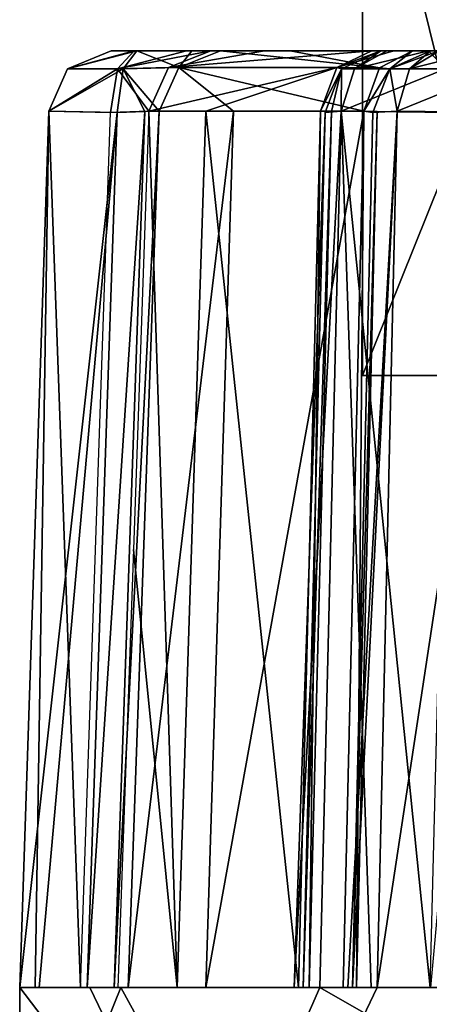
# Model space of a CAD drawing. Header units: millimetres. Extents: x -25 to 25, y -260 to 12.
# Tile 2 of 96: x -18.49 to -15.21, y -254.48 to -246.6. Entities that reach past the tile are written whole.
import ezdxf

# ---------------------------------------------------------------- set-up
doc = ezdxf.new("R2010")
doc.units = ezdxf.units.MM
doc.header["$LTSCALE"] = 65.185185
for name, color, linetype in [('1284', 7, 'CONTINUOUS'), ('1285', 7, 'CONTINUOUS'), ('1286', 7, 'CONTINUOUS'), ('1290', 7, 'CONTINUOUS'), ('1295', 7, 'CONTINUOUS'), ('1296', 7, 'CONTINUOUS'), ('1297', 7, 'CONTINUOUS'), ('1298', 7, 'CONTINUOUS'), ('1305', 7, 'CONTINUOUS'), ('1306', 7, 'CONTINUOUS'), ('1330', 7, 'CONTINUOUS'), ('1332', 7, 'CONTINUOUS'), ('1333', 7, 'CONTINUOUS'), ('1334', 7, 'CONTINUOUS'), ('1335', 7, 'CONTINUOUS'), ('1336', 7, 'CONTINUOUS'), ('1337', 7, 'CONTINUOUS'), ('1338', 7, 'CONTINUOUS'), ('1339', 7, 'CONTINUOUS'), ('1340', 7, 'CONTINUOUS'), ('1341', 7, 'CONTINUOUS'), ('1342', 7, 'CONTINUOUS'), ('1343', 7, 'CONTINUOUS'), ('1353', 7, 'CONTINUOUS'), ('1354', 7, 'CONTINUOUS'), ('1355', 7, 'CONTINUOUS'), ('1359', 7, 'CONTINUOUS')]:
    doc.layers.add(name, color=color, linetype=linetype)

msp = doc.modelspace()

# ---------------------------------------------------------------- linework, layer by layer
at = {"layer": '1284', "color": 7, "linetype": 'CONTINUOUS'}
for points in [[(-14.0764, -244.5, 200.2566), (-15.7459, -244.5, 195.7739), (-14.5271, -249.45, 199.7137), (-14.0764, -244.5, 200.2566)], [(-14.5271, -249.45, 199.7137), (-15.7459, -244.5, 195.7739), (-15.7459, -249.45, 195.7739), (-14.5271, -249.45, 199.7137)]]:
    msp.add_3dface(points, dxfattribs=at)
at = {"layer": '1285', "color": 7, "linetype": 'CONTINUOUS'}
for points in [[(-15.7459, -249.45, 195.7739), (-15.7459, -244.5, 195.7739), (-13.7566, -244.5, 191.4236), (-15.7459, -249.45, 195.7739)], [(-15.7459, -249.45, 195.7739), (-13.7566, -244.5, 191.4236), (-14.2453, -249.45, 191.9325), (-15.7459, -249.45, 195.7739)]]:
    msp.add_3dface(points, dxfattribs=at)
at = {"layer": '1286', "color": 7, "linetype": 'CONTINUOUS'}
for points in [[(-1.239, -246.85, 196.2991), (-1.4245, -246.85, 196.0108), (-17.761, -246.85, 195.7009), (-1.239, -246.85, 196.2991)], [(-17.761, -246.85, 195.7009), (-1.4245, -246.85, 196.0108), (-17.5551, -246.85, 195.4268), (-17.761, -246.85, 195.7009)], [(-17.5755, -246.85, 195.9892), (-1.239, -246.85, 196.2991), (-17.761, -246.85, 195.7009), (-17.5755, -246.85, 195.9892)], [(-1.4449, -246.85, 196.5732), (-1.239, -246.85, 196.2991), (-17.5755, -246.85, 195.9892), (-1.4449, -246.85, 196.5732)], [(-17.1569, -246.85, 196.3132), (-1.4449, -246.85, 196.5732), (-17.5755, -246.85, 195.9892), (-17.1569, -246.85, 196.3132)], [(-1.4245, -246.85, 196.0108), (-1.8446, -246.85, 195.6847), (-17.5551, -246.85, 195.4268), (-1.4245, -246.85, 196.0108)], [(-17.5551, -246.85, 195.4268), (-1.8446, -246.85, 195.6847), (-17.1138, -246.85, 195.1334), (-17.5551, -246.85, 195.4268)], [(-1.8862, -246.85, 196.8666), (-1.4449, -246.85, 196.5732), (-17.1569, -246.85, 196.3132), (-1.8862, -246.85, 196.8666)], [(-16.9619, -246.85, 196.8055), (-1.8862, -246.85, 196.8666), (-17.1569, -246.85, 196.3132), (-16.9619, -246.85, 196.8055)], [(-17.1138, -246.85, 195.1334), (-1.8446, -246.85, 195.6847), (-16.8839, -246.85, 194.6558), (-17.1138, -246.85, 195.1334)], [(-2.1161, -246.85, 197.3441), (-1.8862, -246.85, 196.8666), (-16.9619, -246.85, 196.8055), (-2.1161, -246.85, 197.3441)], [(-16.5335, -246.85, 198.6184), (-2.1161, -246.85, 197.3441), (-16.9619, -246.85, 196.8055), (-16.5335, -246.85, 198.6184)], [(-1.8446, -246.85, 195.6847), (-2.0387, -246.85, 195.1894), (-16.8839, -246.85, 194.6558), (-1.8446, -246.85, 195.6847)], [(-16.8839, -246.85, 194.6558), (-2.0387, -246.85, 195.1894), (-16.3257, -246.85, 192.8795), (-16.8839, -246.85, 194.6558)], [(-2.6738, -246.85, 199.1192), (-2.1161, -246.85, 197.3441), (-16.5335, -246.85, 198.6184), (-2.6738, -246.85, 199.1192)], [(-3.6509, -246.85, 200.7029), (-2.6738, -246.85, 199.1192), (-16.5335, -246.85, 198.6184), (-3.6509, -246.85, 200.7029)], [(-15.6718, -246.85, 200.2707), (-3.6509, -246.85, 200.7029), (-16.5335, -246.85, 198.6184), (-15.6718, -246.85, 200.2707)], [(-2.0387, -246.85, 195.1894), (-2.4675, -246.85, 193.3789), (-16.3257, -246.85, 192.8795), (-2.0387, -246.85, 195.1894)], [(-16.3257, -246.85, 192.8795), (-2.4675, -246.85, 193.3789), (-15.3476, -246.85, 191.2953), (-16.3257, -246.85, 192.8795)], [(-3.8639, -246.85, 201.1901), (-3.6509, -246.85, 200.7029), (-15.6718, -246.85, 200.2707), (-3.8639, -246.85, 201.1901)], [(-15.4966, -246.85, 200.7708), (-3.8639, -246.85, 201.1901), (-15.6718, -246.85, 200.2707), (-15.4966, -246.85, 200.7708)], [(-3.7974, -246.85, 201.7179), (-3.8639, -246.85, 201.1901), (-15.6012, -246.85, 201.2905), (-3.7974, -246.85, 201.7179)], [(-15.6012, -246.85, 201.2905), (-3.8639, -246.85, 201.1901), (-15.4966, -246.85, 200.7708), (-15.6012, -246.85, 201.2905)], [(-14.6925, -246.85, 201.6358), (-3.7974, -246.85, 201.7179), (-15.6012, -246.85, 201.2905), (-14.6925, -246.85, 201.6358)], [(-15.5529, -246.85, 201.6299), (-14.6925, -246.85, 201.6358), (-15.6012, -246.85, 201.2905), (-15.5529, -246.85, 201.6299)], [(-15.2179, -246.85, 201.7026), (-14.6925, -246.85, 201.6358), (-15.5529, -246.85, 201.6299), (-15.2179, -246.85, 201.7026)], [(-2.4675, -246.85, 193.3789), (-3.3283, -246.85, 191.7292), (-15.3476, -246.85, 191.2953), (-2.4675, -246.85, 193.3789)], [(-15.3476, -246.85, 191.2953), (-3.3283, -246.85, 191.7292), (-15.136, -246.85, 190.8086), (-15.3476, -246.85, 191.2953)]]:
    msp.add_3dface(points, dxfattribs=at)
at = {"layer": '1290', "color": 7, "linetype": 'CONTINUOUS'}
for points in [[(-17.9331, -254.35, 199.1407), (-18.4941, -254.35, 195.6744), (-16.9678, -256.35, 201.0232), (-17.9331, -254.35, 199.1407)], [(-18.4941, -254.35, 195.6744), (-18.4941, -256.35, 195.6744), (-16.9678, -256.35, 201.0232), (-18.4941, -254.35, 195.6744)], [(-16.0901, -254.35, 202.1295), (-17.9331, -254.35, 199.1407), (-16.9678, -256.35, 201.0232), (-16.0901, -254.35, 202.1295)], [(-12.589, -256.35, 204.4533), (-16.0901, -254.35, 202.1295), (-16.9678, -256.35, 201.0232), (-12.589, -256.35, 204.4533)], [(-13.2423, -254.35, 204.1839), (-16.0901, -254.35, 202.1295), (-12.589, -256.35, 204.4533), (-13.2423, -254.35, 204.1839)]]:
    msp.add_3dface(points, dxfattribs=at)
at = {"layer": '1295', "color": 7, "linetype": 'CONTINUOUS'}
for points in [[(-15.6784, -254.35, 202.365), (-16.0901, -254.35, 202.1295), (-13.2423, -254.35, 204.1839), (-15.6784, -254.35, 202.365)], [(-15.2053, -254.35, 202.3269), (-15.6784, -254.35, 202.365), (-13.2423, -254.35, 204.1839), (-15.2053, -254.35, 202.3269)]]:
    msp.add_3dface(points, dxfattribs=at)
at = {"layer": '1296', "color": 7, "linetype": 'CONTINUOUS'}
for points in [[(-18.3695, -254.35, 196.132), (-18.4941, -254.35, 195.6744), (-17.9331, -254.35, 199.1407), (-18.3695, -254.35, 196.132)], [(-18.0079, -254.35, 196.4394), (-18.3695, -254.35, 196.132), (-17.9331, -254.35, 199.1407), (-18.0079, -254.35, 196.4394)], [(-17.8018, -254.35, 196.6021), (-18.0079, -254.35, 196.4394), (-17.9331, -254.35, 199.1407), (-17.8018, -254.35, 196.6021)], [(-17.7063, -254.35, 196.8481), (-17.8018, -254.35, 196.6021), (-17.9331, -254.35, 199.1407), (-17.7063, -254.35, 196.8481)], [(-17.2311, -254.35, 198.8791), (-17.7063, -254.35, 196.8481), (-17.9331, -254.35, 199.1407), (-17.2311, -254.35, 198.8791)], [(-16.261, -254.35, 200.7279), (-17.2311, -254.35, 198.8791), (-17.9331, -254.35, 199.1407), (-16.261, -254.35, 200.7279)], [(-16.2951, -254.35, 201.7019), (-16.261, -254.35, 200.7279), (-17.9331, -254.35, 199.1407), (-16.2951, -254.35, 201.7019)], [(-16.0901, -254.35, 202.1295), (-16.2951, -254.35, 201.7019), (-17.9331, -254.35, 199.1407), (-16.0901, -254.35, 202.1295)], [(-16.2229, -254.35, 201.2328), (-16.261, -254.35, 200.7279), (-16.2951, -254.35, 201.7019), (-16.2229, -254.35, 201.2328)], [(-16.1735, -254.35, 200.9739), (-16.261, -254.35, 200.7279), (-16.2229, -254.35, 201.2328), (-16.1735, -254.35, 200.9739)]]:
    msp.add_3dface(points, dxfattribs=at)
at = {"layer": '1297', "color": 7, "linetype": 'CONTINUOUS'}
for points in [[(-18.4941, -254.35, 195.6744), (-18.3367, -254.35, 195.227), (-17.6839, -254.35, 192.2577), (-18.4941, -254.35, 195.6744)], [(-17.6239, -254.35, 194.5624), (-17.0027, -254.35, 192.5692), (-18.3367, -254.35, 195.227), (-17.6239, -254.35, 194.5624)], [(-17.6239, -254.35, 194.5624), (-18.3367, -254.35, 195.227), (-17.9539, -254.35, 194.9463), (-17.6239, -254.35, 194.5624)], [(-18.3367, -254.35, 195.227), (-17.0027, -254.35, 192.5692), (-17.6839, -254.35, 192.2577), (-18.3367, -254.35, 195.227)], [(-17.6239, -254.35, 194.5624), (-17.9539, -254.35, 194.9463), (-17.736, -254.35, 194.7982), (-17.6239, -254.35, 194.5624)], [(-15.8269, -254.35, 190.2947), (-15.865, -254.35, 189.8216), (-17.6839, -254.35, 192.2577), (-15.8269, -254.35, 190.2947)], [(-15.7963, -254.35, 190.5565), (-15.8269, -254.35, 190.2947), (-17.6839, -254.35, 192.2577), (-15.7963, -254.35, 190.5565)], [(-15.865, -254.35, 189.8216), (-15.6295, -254.35, 189.4099), (-17.6839, -254.35, 192.2577), (-15.865, -254.35, 189.8216)], [(-15.9014, -254.35, 190.7955), (-15.7963, -254.35, 190.5565), (-17.6839, -254.35, 192.2577), (-15.9014, -254.35, 190.7955)], [(-17.0027, -254.35, 192.5692), (-15.9014, -254.35, 190.7955), (-17.6839, -254.35, 192.2577), (-17.0027, -254.35, 192.5692)]]:
    msp.add_3dface(points, dxfattribs=at)
at = {"layer": '1298', "color": 7, "linetype": 'CONTINUOUS'}
msp.add_3dface([(-15.6295, -254.35, 189.4099), (-15.2019, -254.35, 189.2049), (-12.6407, -254.35, 187.5669), (-15.6295, -254.35, 189.4099)], dxfattribs=at)
at = {"layer": '1305', "color": 7, "linetype": 'CONTINUOUS'}
for points in [[(-17.5825, -250.8414, 196.8541), (-17.2311, -254.35, 198.8791), (-17.4586, -247.3326, 196.8602), (-17.5825, -250.8414, 196.8541)], [(-17.4586, -247.3326, 196.8602), (-17.2311, -254.35, 198.8791), (-17.0016, -247.3326, 198.7938), (-17.4586, -247.3326, 196.8602)], [(-17.2311, -254.35, 198.8791), (-16.261, -254.35, 200.7279), (-17.0016, -247.3326, 198.7938), (-17.2311, -254.35, 198.8791)], [(-16.261, -254.35, 200.7279), (-16.0829, -247.3325, 200.5556), (-17.0016, -247.3326, 198.7938), (-16.261, -254.35, 200.7279)], [(-17.7063, -254.35, 196.8481), (-17.2311, -254.35, 198.8791), (-17.5825, -250.8414, 196.8541), (-17.7063, -254.35, 196.8481)]]:
    msp.add_3dface(points, dxfattribs=at)
at = {"layer": '1306', "color": 7, "linetype": 'CONTINUOUS'}
for points in [[(-17.6239, -254.35, 194.5624), (-17.3761, -247.3325, 194.5665), (-16.7799, -247.3326, 192.6711), (-17.6239, -254.35, 194.5624)], [(-17.0027, -254.35, 192.5692), (-17.6239, -254.35, 194.5624), (-16.7799, -247.3326, 192.6711), (-17.0027, -254.35, 192.5692)], [(-15.7362, -247.3325, 190.9803), (-15.9014, -254.35, 190.7955), (-17.0027, -254.35, 192.5692), (-15.7362, -247.3325, 190.9803)], [(-15.7362, -247.3325, 190.9803), (-17.0027, -254.35, 192.5692), (-16.7799, -247.3326, 192.6711), (-15.7362, -247.3325, 190.9803)]]:
    msp.add_3dface(points, dxfattribs=at)
at = {"layer": '1330', "color": 7, "linetype": 'CONTINUOUS'}
msp.add_3dface([(-14.6925, -246.85, 201.6358), (-15.2179, -246.85, 201.7026), (-15.0828, -246.9944, 202.0271), (-14.6925, -246.85, 201.6358)], dxfattribs=at)
at = {"layer": '1332', "color": 7, "linetype": 'CONTINUOUS'}
for points in [[(-16.2951, -254.35, 201.7019), (-16.0901, -254.35, 202.1295), (-15.9188, -247.3333, 201.9703), (-16.2951, -254.35, 201.7019)], [(-16.0475, -247.3442, 201.0654), (-16.2951, -254.35, 201.7019), (-15.9188, -247.3333, 201.9703), (-16.0475, -247.3442, 201.0654)], [(-16.2229, -254.35, 201.2328), (-16.2951, -254.35, 201.7019), (-16.0475, -247.3442, 201.0654), (-16.2229, -254.35, 201.2328)], [(-15.9188, -247.3333, 201.9703), (-16.0901, -254.35, 202.1295), (-15.6784, -254.35, 202.365), (-15.9188, -247.3333, 201.9703)], [(-15.0258, -247.3442, 202.1636), (-15.9188, -247.3333, 201.9703), (-15.2053, -254.35, 202.3269), (-15.0258, -247.3442, 202.1636)], [(-15.2053, -254.35, 202.3269), (-15.9188, -247.3333, 201.9703), (-15.6784, -254.35, 202.365), (-15.2053, -254.35, 202.3269)]]:
    msp.add_3dface(points, dxfattribs=at)
at = {"layer": '1333', "color": 7, "linetype": 'CONTINUOUS'}
for points in [[(-16.261, -254.35, 200.7279), (-16.1735, -254.35, 200.9739), (-16.0829, -247.3325, 200.5556), (-16.261, -254.35, 200.7279)], [(-16.1735, -254.35, 200.9739), (-16.2229, -254.35, 201.2328), (-15.9949, -247.3365, 200.8054), (-16.1735, -254.35, 200.9739)], [(-16.2229, -254.35, 201.2328), (-16.0475, -247.3442, 201.0654), (-15.9949, -247.3365, 200.8054), (-16.2229, -254.35, 201.2328)], [(-16.0829, -247.3325, 200.5556), (-16.1735, -254.35, 200.9739), (-15.9949, -247.3365, 200.8054), (-16.0829, -247.3325, 200.5556)]]:
    msp.add_3dface(points, dxfattribs=at)
at = {"layer": '1334', "color": 7, "linetype": 'CONTINUOUS'}
for points in [[(-15.6012, -246.85, 201.2905), (-15.4966, -246.85, 200.7708), (-15.9523, -246.9839, 200.4638), (-15.6012, -246.85, 201.2905)], [(-15.6012, -246.85, 201.2905), (-15.9523, -246.9839, 200.4638), (-15.915, -246.9944, 201.1323), (-15.6012, -246.85, 201.2905)], [(-15.4966, -246.85, 200.7708), (-15.6718, -246.85, 200.2707), (-15.9523, -246.9839, 200.4638), (-15.4966, -246.85, 200.7708)], [(-15.9523, -246.9839, 200.4638), (-16.0829, -247.3325, 200.5556), (-15.915, -246.9944, 201.1323), (-15.9523, -246.9839, 200.4638)], [(-15.915, -246.9944, 201.1323), (-16.0829, -247.3325, 200.5556), (-15.9949, -247.3365, 200.8054), (-15.915, -246.9944, 201.1323)], [(-16.0475, -247.3442, 201.0654), (-15.915, -246.9944, 201.1323), (-15.9949, -247.3365, 200.8054), (-16.0475, -247.3442, 201.0654)]]:
    msp.add_3dface(points, dxfattribs=at)
at = {"layer": '1335', "color": 7, "linetype": 'CONTINUOUS'}
for points in [[(-15.6718, -246.85, 200.2707), (-16.5335, -246.85, 198.6184), (-17.3006, -246.984, 196.8424), (-15.6718, -246.85, 200.2707)], [(-15.9523, -246.9839, 200.4638), (-15.6718, -246.85, 200.2707), (-17.3006, -246.984, 196.8424), (-15.9523, -246.9839, 200.4638)], [(-16.5335, -246.85, 198.6184), (-16.9619, -246.85, 196.8055), (-17.3006, -246.984, 196.8424), (-16.5335, -246.85, 198.6184)], [(-17.4586, -247.3326, 196.8602), (-17.0016, -247.3326, 198.7938), (-15.9523, -246.9839, 200.4638), (-17.4586, -247.3326, 196.8602)], [(-17.4586, -247.3326, 196.8602), (-15.9523, -246.9839, 200.4638), (-17.3006, -246.984, 196.8424), (-17.4586, -247.3326, 196.8602)], [(-17.0016, -247.3326, 198.7938), (-16.0829, -247.3325, 200.5556), (-15.9523, -246.9839, 200.4638), (-17.0016, -247.3326, 198.7938)]]:
    msp.add_3dface(points, dxfattribs=at)
at = {"layer": '1336', "color": 7, "linetype": 'CONTINUOUS'}
for points in [[(-16.9619, -246.85, 196.8055), (-17.1569, -246.85, 196.3132), (-17.7094, -246.9944, 196.3142), (-16.9619, -246.85, 196.8055)], [(-16.9619, -246.85, 196.8055), (-17.7094, -246.9944, 196.3142), (-17.3006, -246.984, 196.8424), (-16.9619, -246.85, 196.8055)], [(-17.1569, -246.85, 196.3132), (-17.5755, -246.85, 195.9892), (-17.7094, -246.9944, 196.3142), (-17.1569, -246.85, 196.3132)], [(-17.7094, -246.9944, 196.3142), (-17.7659, -247.3442, 196.4515), (-17.4586, -247.3326, 196.8602), (-17.7094, -246.9944, 196.3142)], [(-17.7094, -246.9944, 196.3142), (-17.4586, -247.3326, 196.8602), (-17.3006, -246.984, 196.8424), (-17.7094, -246.9944, 196.3142)], [(-17.4586, -247.3326, 196.8602), (-17.7659, -247.3442, 196.4515), (-17.5559, -247.3365, 196.6139), (-17.4586, -247.3326, 196.8602)]]:
    msp.add_3dface(points, dxfattribs=at)
at = {"layer": '1337', "color": 7, "linetype": 'CONTINUOUS'}
for points in [[(-18.2604, -247.3333, 195.6828), (-17.7116, -247.3442, 194.952), (-18.4941, -254.35, 195.6744), (-18.2604, -247.3333, 195.6828)], [(-18.3695, -254.35, 196.132), (-18.2604, -247.3333, 195.6828), (-18.4941, -254.35, 195.6744), (-18.3695, -254.35, 196.132)], [(-18.4941, -254.35, 195.6744), (-17.7116, -247.3442, 194.952), (-18.3367, -254.35, 195.227), (-18.4941, -254.35, 195.6744)], [(-18.0079, -254.35, 196.4394), (-18.2604, -247.3333, 195.6828), (-18.3695, -254.35, 196.132), (-18.0079, -254.35, 196.4394)], [(-18.3367, -254.35, 195.227), (-17.7116, -247.3442, 194.952), (-17.9539, -254.35, 194.9463), (-18.3367, -254.35, 195.227)], [(-17.7659, -247.3442, 196.4515), (-18.2604, -247.3333, 195.6828), (-18.0079, -254.35, 196.4394), (-17.7659, -247.3442, 196.4515)]]:
    msp.add_3dface(points, dxfattribs=at)
at = {"layer": '1338', "color": 7, "linetype": 'CONTINUOUS'}
for points in [[(-17.7116, -247.3442, 194.952), (-17.4905, -247.3365, 194.8053), (-17.9539, -254.35, 194.9463), (-17.7116, -247.3442, 194.952)], [(-17.9539, -254.35, 194.9463), (-17.4905, -247.3365, 194.8053), (-17.736, -254.35, 194.7982), (-17.9539, -254.35, 194.9463)], [(-17.3761, -247.3325, 194.5665), (-17.6239, -254.35, 194.5624), (-17.736, -254.35, 194.7982), (-17.3761, -247.3325, 194.5665)], [(-17.4905, -247.3365, 194.8053), (-17.3761, -247.3325, 194.5665), (-17.736, -254.35, 194.7982), (-17.4905, -247.3365, 194.8053)]]:
    msp.add_3dface(points, dxfattribs=at)
at = {"layer": '1339', "color": 7, "linetype": 'CONTINUOUS'}
for points in [[(-17.5551, -246.85, 195.4268), (-17.2188, -246.9839, 194.5939), (-17.6652, -246.9944, 195.093), (-17.5551, -246.85, 195.4268)], [(-17.5551, -246.85, 195.4268), (-17.1138, -246.85, 195.1334), (-17.2188, -246.9839, 194.5939), (-17.5551, -246.85, 195.4268)], [(-17.1138, -246.85, 195.1334), (-16.8839, -246.85, 194.6558), (-17.2188, -246.9839, 194.5939), (-17.1138, -246.85, 195.1334)], [(-17.7116, -247.3442, 194.952), (-17.6652, -246.9944, 195.093), (-17.4905, -247.3365, 194.8053), (-17.7116, -247.3442, 194.952)], [(-17.2188, -246.9839, 194.5939), (-17.3761, -247.3325, 194.5665), (-17.6652, -246.9944, 195.093), (-17.2188, -246.9839, 194.5939)], [(-17.6652, -246.9944, 195.093), (-17.3761, -247.3325, 194.5665), (-17.4905, -247.3365, 194.8053), (-17.6652, -246.9944, 195.093)]]:
    msp.add_3dface(points, dxfattribs=at)
at = {"layer": '1340', "color": 7, "linetype": 'CONTINUOUS'}
for points in [[(-17.2188, -246.9839, 194.5939), (-16.8839, -246.85, 194.6558), (-15.6121, -246.985, 191.0789), (-17.2188, -246.9839, 194.5939)], [(-16.8839, -246.85, 194.6558), (-16.3257, -246.85, 192.8795), (-15.6121, -246.985, 191.0789), (-16.8839, -246.85, 194.6558)], [(-16.3257, -246.85, 192.8795), (-15.3476, -246.85, 191.2953), (-15.6121, -246.985, 191.0789), (-16.3257, -246.85, 192.8795)], [(-16.7799, -247.3326, 192.6711), (-17.3761, -247.3325, 194.5665), (-17.2188, -246.9839, 194.5939), (-16.7799, -247.3326, 192.6711)], [(-15.7362, -247.3325, 190.9803), (-16.7799, -247.3326, 192.6711), (-17.2188, -246.9839, 194.5939), (-15.7362, -247.3325, 190.9803)], [(-15.7362, -247.3325, 190.9803), (-17.2188, -246.9839, 194.5939), (-15.6121, -246.985, 191.0789), (-15.7362, -247.3325, 190.9803)]]:
    msp.add_3dface(points, dxfattribs=at)
at = {"layer": '1341', "color": 7, "linetype": 'CONTINUOUS'}
for points in [[(-15.3476, -246.85, 191.2953), (-15.5271, -246.9944, 190.4172), (-15.6121, -246.985, 191.0789), (-15.3476, -246.85, 191.2953)], [(-15.3476, -246.85, 191.2953), (-15.136, -246.85, 190.8086), (-15.5271, -246.9944, 190.4172), (-15.3476, -246.85, 191.2953)], [(-15.136, -246.85, 190.8086), (-15.2026, -246.85, 190.2821), (-15.5271, -246.9944, 190.4172), (-15.136, -246.85, 190.8086)], [(-15.5271, -246.9944, 190.4172), (-15.7362, -247.3325, 190.9803), (-15.6121, -246.985, 191.0789), (-15.5271, -246.9944, 190.4172)], [(-15.5271, -246.9944, 190.4172), (-15.6636, -247.3442, 190.4742), (-15.7362, -247.3325, 190.9803), (-15.5271, -246.9944, 190.4172)], [(-15.7362, -247.3325, 190.9803), (-15.6636, -247.3442, 190.4742), (-15.6304, -247.3365, 190.7375), (-15.7362, -247.3325, 190.9803)]]:
    msp.add_3dface(points, dxfattribs=at)
at = {"layer": '1342', "color": 7, "linetype": 'CONTINUOUS'}
for points in [[(-15.9014, -254.35, 190.7955), (-15.7362, -247.3325, 190.9803), (-15.7963, -254.35, 190.5565), (-15.9014, -254.35, 190.7955)], [(-15.6636, -247.3442, 190.4742), (-15.8269, -254.35, 190.2947), (-15.6304, -247.3365, 190.7375), (-15.6636, -247.3442, 190.4742)], [(-15.8269, -254.35, 190.2947), (-15.7963, -254.35, 190.5565), (-15.6304, -247.3365, 190.7375), (-15.8269, -254.35, 190.2947)], [(-15.7963, -254.35, 190.5565), (-15.7362, -247.3325, 190.9803), (-15.6304, -247.3365, 190.7375), (-15.7963, -254.35, 190.5565)]]:
    msp.add_3dface(points, dxfattribs=at)
at = {"layer": '1343', "color": 7, "linetype": 'CONTINUOUS'}
for points in [[(-15.8269, -254.35, 190.2947), (-15.4703, -247.3333, 189.5812), (-15.865, -254.35, 189.8216), (-15.8269, -254.35, 190.2947)], [(-15.865, -254.35, 189.8216), (-15.4703, -247.3333, 189.5812), (-15.6295, -254.35, 189.4099), (-15.865, -254.35, 189.8216)], [(-15.6636, -247.3442, 190.4742), (-15.4703, -247.3333, 189.5812), (-15.8269, -254.35, 190.2947), (-15.6636, -247.3442, 190.4742)], [(-15.4703, -247.3333, 189.5812), (-14.5654, -247.3442, 189.4525), (-15.6295, -254.35, 189.4099), (-15.4703, -247.3333, 189.5812)], [(-15.6295, -254.35, 189.4099), (-14.5654, -247.3442, 189.4525), (-15.2019, -254.35, 189.2049), (-15.6295, -254.35, 189.4099)]]:
    msp.add_3dface(points, dxfattribs=at)
at = {"layer": '1353', "color": 7, "linetype": 'CONTINUOUS'}
for points in [[(-15.2026, -246.85, 190.2821), (-15.3693, -246.9944, 189.6897), (-15.5271, -246.9944, 190.4172), (-15.2026, -246.85, 190.2821)], [(-15.2026, -246.85, 190.2821), (-15.1299, -246.85, 189.9471), (-15.3693, -246.9944, 189.6897), (-15.2026, -246.85, 190.2821)], [(-15.1299, -246.85, 189.9471), (-14.7905, -246.85, 189.8988), (-15.3693, -246.9944, 189.6897), (-15.1299, -246.85, 189.9471)], [(-14.7905, -246.85, 189.8988), (-14.6323, -246.9944, 189.585), (-15.3693, -246.9944, 189.6897), (-14.7905, -246.85, 189.8988)], [(-15.6636, -247.3442, 190.4742), (-15.5271, -246.9944, 190.4172), (-15.4703, -247.3333, 189.5812), (-15.6636, -247.3442, 190.4742)], [(-15.5271, -246.9944, 190.4172), (-15.3693, -246.9944, 189.6897), (-15.4703, -247.3333, 189.5812), (-15.5271, -246.9944, 190.4172)], [(-14.6323, -246.9944, 189.585), (-14.5654, -247.3442, 189.4525), (-15.4703, -247.3333, 189.5812), (-14.6323, -246.9944, 189.585)], [(-15.3693, -246.9944, 189.6897), (-14.6323, -246.9944, 189.585), (-15.4703, -247.3333, 189.5812), (-15.3693, -246.9944, 189.6897)]]:
    msp.add_3dface(points, dxfattribs=at)
at = {"layer": '1354', "color": 7, "linetype": 'CONTINUOUS'}
for points in [[(-17.5755, -246.85, 195.9892), (-17.761, -246.85, 195.7009), (-18.1122, -246.9944, 195.6882), (-17.5755, -246.85, 195.9892)], [(-17.5755, -246.85, 195.9892), (-18.1122, -246.9944, 195.6882), (-17.7094, -246.9944, 196.3142), (-17.5755, -246.85, 195.9892)], [(-17.761, -246.85, 195.7009), (-17.5551, -246.85, 195.4268), (-18.1122, -246.9944, 195.6882), (-17.761, -246.85, 195.7009)], [(-17.5551, -246.85, 195.4268), (-17.6652, -246.9944, 195.093), (-18.1122, -246.9944, 195.6882), (-17.5551, -246.85, 195.4268)], [(-17.6652, -246.9944, 195.093), (-17.7116, -247.3442, 194.952), (-18.2604, -247.3333, 195.6828), (-17.6652, -246.9944, 195.093)], [(-18.1122, -246.9944, 195.6882), (-17.6652, -246.9944, 195.093), (-18.2604, -247.3333, 195.6828), (-18.1122, -246.9944, 195.6882)], [(-17.7094, -246.9944, 196.3142), (-18.1122, -246.9944, 195.6882), (-18.2604, -247.3333, 195.6828), (-17.7094, -246.9944, 196.3142)], [(-17.7659, -247.3442, 196.4515), (-17.7094, -246.9944, 196.3142), (-18.2604, -247.3333, 195.6828), (-17.7659, -247.3442, 196.4515)]]:
    msp.add_3dface(points, dxfattribs=at)
at = {"layer": '1355', "color": 7, "linetype": 'CONTINUOUS'}
for points in [[(-15.6012, -246.85, 201.2905), (-15.915, -246.9944, 201.1323), (-15.8103, -246.9944, 201.8693), (-15.6012, -246.85, 201.2905)], [(-15.2179, -246.85, 201.7026), (-15.5529, -246.85, 201.6299), (-15.8103, -246.9944, 201.8693), (-15.2179, -246.85, 201.7026)], [(-15.2179, -246.85, 201.7026), (-15.8103, -246.9944, 201.8693), (-15.0828, -246.9944, 202.0271), (-15.2179, -246.85, 201.7026)], [(-15.5529, -246.85, 201.6299), (-15.6012, -246.85, 201.2905), (-15.8103, -246.9944, 201.8693), (-15.5529, -246.85, 201.6299)], [(-15.915, -246.9944, 201.1323), (-16.0475, -247.3442, 201.0654), (-15.9188, -247.3333, 201.9703), (-15.915, -246.9944, 201.1323)], [(-15.8103, -246.9944, 201.8693), (-15.915, -246.9944, 201.1323), (-15.9188, -247.3333, 201.9703), (-15.8103, -246.9944, 201.8693)], [(-15.0828, -246.9944, 202.0271), (-15.8103, -246.9944, 201.8693), (-15.9188, -247.3333, 201.9703), (-15.0828, -246.9944, 202.0271)], [(-15.0258, -247.3442, 202.1636), (-15.0828, -246.9944, 202.0271), (-15.9188, -247.3333, 201.9703), (-15.0258, -247.3442, 202.1636)]]:
    msp.add_3dface(points, dxfattribs=at)
at = {"layer": '1359', "color": 7, "linetype": 'CONTINUOUS'}
for points in [[(-18.4941, -256.35, 195.6744), (-18.4941, -254.35, 195.6744), (-17.6839, -254.35, 192.2577), (-18.4941, -256.35, 195.6744)], [(-16.585, -256.35, 190.45), (-18.4941, -256.35, 195.6744), (-17.6839, -254.35, 192.2577), (-16.585, -256.35, 190.45)], [(-15.6295, -254.35, 189.4099), (-16.585, -256.35, 190.45), (-17.6839, -254.35, 192.2577), (-15.6295, -254.35, 189.4099)], [(-16.585, -256.35, 190.45), (-15.6295, -254.35, 189.4099), (-12.6407, -254.35, 187.5669), (-16.585, -256.35, 190.45)], [(-11.9696, -256.35, 187.3455), (-16.585, -256.35, 190.45), (-12.6407, -254.35, 187.5669), (-11.9696, -256.35, 187.3455)]]:
    msp.add_3dface(points, dxfattribs=at)

doc.saveas('drawing.dxf')
